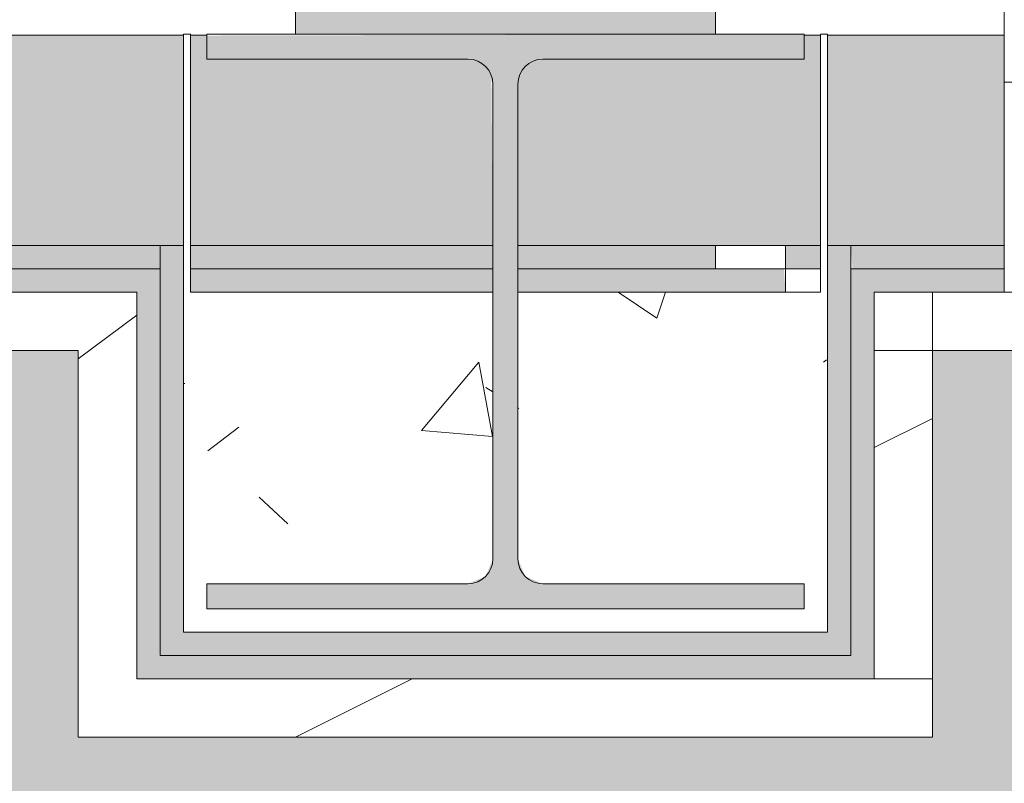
# Model space of a CAD drawing. Header units: millimetres. Extents: x -18260 to 188148, y -14086 to 2351883.
# Tile 44 of 256: x -12102 to -11680, y 4276 to 4603. Entities that reach past the tile are written whole.
import ezdxf

# ---------------------------------------------------------------- set-up
doc = ezdxf.new("R2010")
doc.units = ezdxf.units.MM
for name, color, linetype, lineweight in [('A-DOOR-FRAM', 31, 'Continuous', 18), ('A-FLOR-PATT', 8, 'Continuous', 18), ('A-GLAZ', 151, 'Continuous', 9), ('A-GLAZ-SILL', 1, 'Continuous', 9), ('A-WALL', 113, 'Continuous', 18), ('A-WALL-PATT', 111, 'Continuous', 25), ('S-COLS', 52, 'Continuous', 9)]:
    doc.layers.add(name, color=color, linetype=linetype, lineweight=lineweight)
pattern_1 = [(216.87, (166.6, 416.5), (1249.4985, 833.00223), [208.25, -1874.25]), (206.565, (416.5, 291.55), (-416.4998, -416.5), [465.661, -465.661]), (198.435, (416.5, 83.3), (-832.9995, -416.5009), [263.418, -1053.671])]

# ---------------------------------------------------------------- blocks, each defined once
blk = doc.blocks.new('FX-HRT-JANELA_CORRER-4FLS - 330x190cm-4FLS-ALU-3_0cmFolha 5-V30-PLANTA DE IMPERMEABILIZAÇÃO - TÉRREO')
at = {"layer": 'A-DOOR-FRAM', "lineweight": 5}
h = blk.add_hatch(dxfattribs=at)
h.set_pattern_fill('FP_51', color=256, style=0, pattern_type=2)
h.set_pattern_definition([(45, (10029.87, -4564.16), (-449.013, 449.013), []), (45, (10188.6, -4564.16), (0, 898.026), []), (45, (9871.1, -4564.16), (0, 898.026), [])])
h.paths.add_polyline_path([(-1650, -77.5), (-1630, -76.56), (-1630, 12.5), (-1650, 12.5), (-1650, -57.5)])
h.paths.add_polyline_path([(1630, -77.5), (1650, -77.5), (1650, 12.5), (1630, 12.5), (1630, -57.5)])
at = {"layer": 'A-GLAZ', "color": 130}
for p, q in [((-1630, 12.5), (-1650, 12.5)), ((-1650, 12.5), (-1650, -77.5)), ((-1650, -77.5), (-1630, -77.5))]:
    blk.add_line(p, q, dxfattribs=at)
blk = doc.blocks.new('CC_PEITORIL - PEITORIL-V71-PLANTA DE IMPERMEABILIZAÇÃO - TÉRREO')
at = {"layer": 'A-GLAZ-SILL', "lineweight": 5}
h = blk.add_hatch(dxfattribs=at)
h.set_pattern_fill('FP_90', color=256, style=0, pattern_type=2)
h.set_pattern_definition([(0, (10029.87, -4564.16), (406.4, 101.6), [33.528, -271.272, 33.528, -271.272, -1625.6]), (0, (10029.87, -4564.16), (406.4, 101.6), [-609.6, 33.528, -576.072, 33.528, -271.272, -711.2]), (0, (10029.87, -4564.16), (406.4, 101.6), [-1524, 33.528, -169.672, 33.528, -474.472]), (120, (10182.27, -4513.36), (-291.1882, 301.1527), [33.528, -271.272, 33.528, -1896.872]), (120, (10182.27, -4513.36), (-291.1882, 301.1527), [-338.328, -271.272, 33.528, -576.072, -1016]), (120, (10182.27, -4513.36), (-291.1882, 301.1527), [-1219.2, 33.528, -271.272, 33.528, -677.672]), (120, (10182.27, -4513.36), (-291.1882, 301.1527), [-1557.528, -169.672, 33.528, -474.472]), (240, (10233.07, -4310.16), (-115.2118, -402.7527), [33.528, -271.272, 33.528, -1896.872]), (240, (10233.07, -4310.16), (-115.2118, -402.7527), [-338.328, -271.272, 33.528, -576.072, -1016]), (240, (10233.07, -4310.16), (-115.2118, -402.7527), [-1219.2, 33.528, -271.272, 33.528, -677.672]), (240, (10233.07, -4310.16), (-115.2118, -402.7527), [-1557.528, -169.672, 33.528, -474.472])])
h.paths.add_polyline_path([(1650, 12.5), (1650, 77.5), (1675, 77.5), (1675, 100.99), (-1675, 100.99), (-1675, 77.5), (-1650, 77.5), (-1650, 12.5), (1630, 12.5)])
h = blk.add_hatch(dxfattribs=at)
h.set_pattern_fill('FP_91', color=256, style=0, pattern_type=2)
h.set_pattern_definition([(216.87, (10664.87, -2976.66), (4762.494, 3175.0085), [793.75, -7143.75]), (206.565, (11617.4, -3452.9), (-1587.5, -1587.5), [1774.88, -1774.88]), (198.435, (11617.37, -4246.66), (-3174.997, -1587.503), [1004.02, -4016.09])])
h.paths.add_polyline_path([(1650, 12.5), (1650, 77.5), (1675, 77.5), (1675, 100.99), (-1675, 100.99), (-1675, 77.5), (-1650, 77.5), (-1650, 12.5), (1630, 12.5)])
blk = doc.blocks.new('_ARQPWR_Pilar perfil I - _TP01-4283042-PLANTA DE IMPERMEABILIZAÇÃO - TÉRREO')
at = {"layer": 'S-COLS', "lineweight": 5}
blk.add_hatch(color=256, dxfattribs=at).paths.add_polyline_path([(16.05, -123), (128, -123), (128, -112.3), (16.05, -112.3), (8.48, -109.17), (5.35, -101.6), (5.35, 101.6), (8.48, 109.17), (16.05, 112.3), (128, 112.3), (128, 123), (-128, 122.4), (-128, 112.3), (-16.05, 112.3), (-8.48, 109.17), (-5.35, 101.6), (-5.35, -101.61), (-8.48, -109.17), (-16.05, -112.3), (-128, -112.31), (-128, -123), (5.35, -123)])
at = {"layer": 'S-COLS', "color": 90, "lineweight": 5}
for p, q in [((128, 123), (-128, 123)), ((-128, 123), (-128, 112.3)), ((128, 112.3), (128, 123)), ((-128, 112.3), (-16.05, 112.3)), ((16.05, 112.3), (128, 112.3)), ((-5.35, 101.6), (-5.35, -101.6)), ((5.35, -101.6), (5.35, 101.6)), ((-16.05, -112.3), (-128, -112.3)), ((-128, -112.3), (-128, -123)), ((128, -112.3), (16.05, -112.3)), ((128, -123), (128, -112.3)), ((-128, -123), (128, -123))]:
    blk.add_line(p, q, dxfattribs=at)
for centre, start, end in [((-16.05, 101.6), 0, 90), ((16.05, 101.6), 90, 180), ((-16.05, -101.6), 270, 0), ((16.05, -101.6), 180, 270)]:
    blk.add_arc(centre, 10.7, start, end, dxfattribs=at)
blk = doc.blocks.new('FX-PNC-PILAR-TP2 - FX-PNC-PILAR-TP01-4296264-PLANTA DE IMPERMEABILIZAÇÃO - TÉRREO')
at = {"layer": 'A-WALL-PATT', "lineweight": 5}
h = blk.add_hatch(dxfattribs=at)
h.set_pattern_fill('FP_103', color=55, style=0, pattern_type=2)
h.set_pattern_definition([(50, (2e-05, -3e-05), (364.368, -31.878), [38.1, -419.1]), (355, (2e-05, -3e-05), (-70.486, 382.113), [30.48, -335.28]), (100.451, (30.36, -2.66), (293.885, 350.233), [32.38, -356.18]), (46.184, (2e-05, 101.6), (542.158, -84.086), [57.15, -628.65]), (96.636, (45.2, 94.6), (474.805, 494.855), [48.57, -534.27]), (351.184, (2e-05, 101.6), (474.81, 494.85), [45.72, -502.92]), (21, (50.8, 76.2), (303.2285, -204.5305), [38.1, -419.1]), (326, (50.8, 76.2), (123.604, 368.376), [30.48, -335.28]), (71.451, (76.07, 59.16), (426.834, 163.843), [32.38, -356.18]), (37.5, (2e-05, -3e-05), (6.1766, 169.1102), [16.764, -314.452, 16.764, -323.596, -336.55]), (37.5, (2e-05, -3e-05), (6.1766, 169.1102), [-671.576, 16.764, -319.786]), (7.5, (2e-05, -3e-05), (133.639, 200.3615), [16.764, -177.292, 16.764, -306.832, -128.27]), (7.5, (2e-05, -3e-05), (133.639, 200.3615), [-517.652, 16.764, -111.506]), (327.5, (-113.28, -3e-05), (271.1818, -11.4584), [16.764, -110.236, 16.764, -379.476, -525.78]), (327.5, (-113.28, -3e-05), (271.1818, -11.4584), [-523.24, 16.764, -509.016]), (317.5, (-164.08, -3e-05), (296.2585, 50.853), [16.764, -148.336, 16.764, -246.38, -373.38]), (317.5, (-164.08, -3e-05), (296.2585, 50.853), [-428.244, 16.764, -356.616])])
h.paths.add_polyline_path([(-12021.62, 4341.16), (-11755.62, 4341.16), (-11756.51, 4596.81), (-11758.62, 4595.99), (-11758.62, 4486.66), (-11888.27, 4486.66), (-11887.62, 4370.99), (-11885.13, 4364.99), (-11877.57, 4361.86), (-11765.62, 4361.86), (-11766.47, 4351.16), (-12021.62, 4351.16), (-12021.61, 4361.86), (-11909.66, 4361.86), (-11902.1, 4364.99), (-11898.97, 4372.56), (-11898.97, 4486.66), (-12028.62, 4486.66), (-12028.62, 4597.16), (-12031.62, 4596.66), (-12031.62, 4341.16)])
at = {"layer": 'A-WALL', "color": 130, "lineweight": 9}
for p, q in [((-12028.62, 4597.16), (-12031.62, 4597.16)), ((-12031.62, 4597.16), (-12031.62, 4506.66))]:
    blk.add_line(p, q, dxfattribs=at)
at = {"layer": 'A-WALL', "color": 250, "lineweight": 5}
for p, q in [((-12028.62, 4486.66), (-12028.62, 4597.16)), ((-11755.62, 4597.16), (-11758.62, 4597.16)), ((-11758.62, 4597.16), (-11758.62, 4486.66)), ((-11755.62, 4596.66), (-11755.62, 4597.16)), ((-11755.62, 4506.66), (-11755.62, 4596.66)), ((-12031.62, 4506.66), (-12031.62, 4486.66)), ((-11755.62, 4486.66), (-11755.62, 4506.66)), ((-12031.62, 4486.66), (-12031.62, 4341.16)), ((-12013.62, 4486.66), (-12028.62, 4486.66)), ((-11983.62, 4486.66), (-12013.62, 4486.66)), ((-11898.97, 4486.66), (-11983.62, 4486.66)), ((-11803.62, 4486.66), (-11888.27, 4486.66)), ((-11773.62, 4486.66), (-11803.62, 4486.66)), ((-11758.62, 4486.66), (-11773.62, 4486.66)), ((-11755.62, 4341.16), (-11755.62, 4486.66)), ((-12031.62, 4341.16), (-11900.28, 4341.16)), ((-11900.28, 4341.16), (-11755.62, 4341.16))]:
    blk.add_line(p, q, dxfattribs=at)
blk = doc.blocks.new('BE-PMSa-MOD-ARQ-CONEXAODOFUTURO-EX-000-R_rvt-1-PLANTA DE IMPERMEABILIZAÇÃO - TÉRREO')
at = {"layer": 'A-FLOR-PATT', "lineweight": 5}
h = blk.add_hatch(dxfattribs=at)
h.set_pattern_fill('FP_99', color=55, style=0, pattern_type=2)
h.set_pattern_definition([(225, (1821.38, -1013.34), (1e-14, -212.132), [450, -150]), (315, (1715.32, -1119.4), (0, -212.132), [450, -150])])
h.paths.add_polyline_path([(-17588.61, -10125.84), (-17588.61, 5919.16), (-17905.66, 5919.16), (-18260.05, -10125.84)])
h.paths.add_polyline_path([(23246.39, -6785.84), (23246.39, -6825.84), (23766.39, -6825.84), (23766.39, -6785.84), (23781.39, -6785.84), (23781.39, -6780.84), (23831.39, -6780.84), (23831.39, -6785.84), (24416.39, -6785.84), (24416.39, -8605.84), (22596.39, -8605.84), (22596.39, -8595.84), (21416.39, -8595.84), (21416.39, -6955.84), (22596.39, -6955.61), (22596.39, -6785.84), (23181.39, -6785.84), (23181.39, -6780.84), (23231.39, -6780.84), (23231.39, -6785.84)])
h.paths.add_polyline_path([(21945.65, -8664.05), (24683.66, -8664.05), (24895.43, -8357.93), (25097.47, -8045.32), (25289.6, -7726.51), (25471.61, -7401.83), (25643.34, -7071.59), (25804.62, -6736.12), (25955.28, -6395.75), (23368.39, -6395.75), (23369.39, -6730.84), (23365.39, -6734.84), (23361.31, -6734.06), (23342.07, -6720.84), (23332.39, -6720.93), (23331.39, -6727.84), (23314.39, -6727.84), (23296.39, -6735), (23296.39, -6785.84), (23246.39, -6785.84), (23246.39, -6395.75), (23206.89, -6395.75), (23206.89, -6416.38), (23211.73, -6425.17), (23218.46, -6428.6), (23219.39, -6429.35), (23219.39, -6441.14), (23215.14, -6442.2), (23204.09, -6438.12), (23195.48, -6429.26), (23193.02, -6420.09), (23192.89, -6415.84), (23191.89, -6415.84), (23191.89, -6395.75), (21311.39, -6395.75), (21311.39, -395.75), (26110.14, -395.75), (26110.14, -6011.99), (26234.43, -5672.36), (26348.29, -5329.09), (26451.63, -4982.51), (26544.35, -4632.94), (26626.35, -4280.7), (26697.57, -3926.12), (26757.94, -3569.54), (26807.39, -3211.28), (26845.89, -2851.67), (26873.4, -2491.06), (27298.54, 5174.59), (21231.39, 5390.56), (21231.39, -8664.05), (21650.81, -8664.05)])
h.paths.add_polyline_path([(2106.38, -8347.83), (2121.38, -8347.83), (2121.38, -8307.83), (1991.73, -8307.83), (1991.73, -8347.83), (2076.38, -8347.83)])
h.paths.add_polyline_path([(-4286.64, -8347.83), (-4283.97, -8346.83), (-4283.97, -8234.24), (-4285.38, -8230.84), (-4361.63, -8230.84), (-4361.63, -8347.83), (-4294.71, -8347.83)])
h.paths.add_polyline_path([(1866.38, -8347.83), (1981.03, -8347.83), (1981.03, -8307.83), (1851.38, -8307.83), (1851.38, -8347.83), (1858.39, -8347.83)])
h.paths.add_polyline_path([(8341.38, -8302.83), (8386.38, -8302.83), (8386.38, -8267.83), (8341.38, -8267.83)])
h.paths.add_polyline_path([(127.82, 115.39), (164.39, 115.39), (164.39, 1841.15), (-1658.61, 1841.15), (-1658.61, 115.39), (-1051.52, 115.39)])
h.paths.add_polyline_path([(22881.39, 854.16), (22881.39, 4354.16), (24531.39, 4354.16), (24531.39, 854.16), (22896.39, 854.16)])
h.paths.add_polyline_path([(26541.37, 3992.41), (26422.42, 3992.41), (26422.42, 5123.58), (27022.42, 5123.58), (27022.42, 3992.41)])
h.paths.add_polyline_path([(15926.88, 4596.66), (15926.88, 4597.16), (15924.74, 4596.66)])
h.paths.add_polyline_path([(-8028.12, 4596.66), (-8028.12, 4597.16), (-8030.84, 4596.66)])
h.paths.add_polyline_path([(-11755.62, 4596.66), (-11755.62, 4597.16), (-11756.51, 4596.81)])
h.paths.add_polyline_path([(19999.39, 4641.66), (19999.39, 4674.16), (15923.88, 4674.16), (15923.88, 4641.66), (16272.65, 4641.66), (16272.65, 4671.66), (19622.65, 4670.79), (19622.65, 4641.66), (19881.8, 4641.66)])
h.paths.add_polyline_path([(11998.88, 4641.66), (11998.88, 5919.16), (8365.76, 5919.16), (8365.76, 4641.66), (8496.6, 4641.66), (8496.6, 4671.66), (8535.76, 4671.66), (8535.76, 5749.16), (11833.89, 5749.16), (11833.89, 4671.66), (11846.6, 4670.79), (11846.6, 4641.66), (11921.24, 4641.66)])
h.paths.add_polyline_path([(15637.65, 4641.66), (15653.88, 4641.66), (15653.88, 4674.16), (12268.88, 4674.16), (12268.88, 4641.66), (12287.65, 4641.66), (12287.65, 4671.66), (15637.65, 4670.79), (15637.65, 4657.89)])
h.paths.add_polyline_path([(-12028.62, 4641.66), (-12028.62, 4674.16), (-16356.62, 4674.16), (-16356.62, 4641.66), (-15848.62, 4641.66), (-15848.62, 4671.66), (-12498.62, 4670.79), (-12498.62, 4641.66), (-12031.62, 4641.66)])
h.paths.add_polyline_path([(-4542.37, 4641.66), (-4390.12, 4641.66), (-4390.12, 5919.16), (-8031.11, 5919.16), (-8031.11, 4641.66), (-7892.37, 4641.66), (-7892.37, 4671.66), (-7861.11, 4671.66), (-7861.11, 5749.16), (-4560.12, 5749.16), (-4560.12, 4671.66), (-4542.37, 4670.79), (-4542.37, 4662.62)])
h.paths.add_polyline_path([(-11704.87, 4641.66), (-11704.87, 4671.66), (-8354.87, 4670.79), (-8354.87, 4641.66), (-8301.11, 4641.66), (-8301.11, 4674.16), (-11733.62, 4674.16), (-11733.62, 4641.66)])
h.paths.add_polyline_path([(-16401.62, 5447.16), (-16356.62, 5447.16), (-16356.62, 5479.16), (-16626.62, 5479.16), (-16626.62, 5447.16), (-16556.65, 5447.16)])
h.paths.add_polyline_path([(12003.89, 7119.16), (12003.89, 8057.66), (8362.88, 8057.66), (8362.88, 7830.66), (8365.75, 7830.66), (8365.76, 7119.16), (11833.89, 7119.16)])
h.paths.add_polyline_path([(-7266.1, 7119.16), (-4390.12, 7119.16), (-4390.12, 8057.66), (-8031.11, 8057.66), (-8031.11, 7119.16), (-7861.11, 7119.16)])
h.paths.add_polyline_path([(8532.88, 7289.16), (8532.88, 7887.66), (11833.89, 7887.66), (11833.89, 7289.16), (9984.65, 7289.16)])
h.paths.add_polyline_path([(-4560.12, 7289.16), (-7861.11, 7289.16), (-7861.11, 7887.66), (-4560.12, 7887.66), (-4560.12, 7680.66)])
h = blk.add_hatch(dxfattribs=at)
h.set_pattern_fill('FP_104', color=133, style=0, pattern_type=2)
h.set_pattern_definition([(50, (0, 0), (182.1847, -15.9391), [19.05, -209.55]), (355, (0, 0), (-35.2424, 191.0566), [15.24, -167.64]), (100.451, (15.18, -1.33), (146.9425, 175.1167), [16.19, -178.09]), (46.184, (0, 50.8), (271.079, -42.0433), [28.575, -314.325]), (96.636, (22.6, 47.3), (237.4025, 247.4272), [24.285, -267.135]), (351.184, (0, 50.8), (237.4046, 247.425), [22.86, -251.46]), (21, (25.4, 38.1), (151.6149, -102.2655), [19.05, -209.55]), (326, (25.4, 38.1), (61.8024, 184.1877), [15.24, -167.64]), (71.451, (38.03, 29.58), (213.417, 81.9214), [16.19, -178.09]), (37.5, (0, 0), (3.08832, 84.55508), [8.382, -157.226, 8.382, -161.798, -168.275]), (37.5, (0, 0), (3.08832, 84.55508), [-335.788, 8.382, -159.893]), (7.5, (0, 0), (66.81944, 100.18075), [8.382, -88.646, 8.382, -153.416, -64.135]), (7.5, (0, 0), (66.81944, 100.18075), [-258.826, 8.382, -55.753]), (327.5, (-56.64, 0), (135.59049, -5.72891), [8.382, -55.118, 8.382, -189.738, -262.89]), (327.5, (-56.64, 0), (135.59049, -5.72891), [-261.62, 8.382, -254.508]), (317.5, (-82.04, 0), (148.1289, 25.42676), [8.382, -74.168, 8.382, -123.19, -186.69]), (317.5, (-82.04, 0), (148.1289, 25.42676), [-214.122, 8.382, -178.308])])
h.paths.add_polyline_path([(-4441.63, -8177.83), (-4441.63, -8167.83), (-4451.63, -8167.83), (-4451.63, -8177.83)])
h.paths.add_polyline_path([(8386.79, -8167.83), (20089.39, -8167.83), (20089.39, -5194.84), (19913.38, -5194.84), (19913.38, -4838.84), (20089.39, -4838.84), (20089.39, -2003.84), (19923.38, -2003.84), (19923.38, -1915.84), (15956.88, -1915.84), (15956.88, -2008.84), (15620.88, -2008.84), (15620.88, -1915.84), (12301.88, -1915.84), (12301.88, -2008.84), (11965.88, -2008.84), (11965.88, -1915.84), (9479.38, -1915.84), (9479.38, -1900.84), (8579.38, -1900.84), (8579.38, -2050.84), (11830.88, -2050.84), (11830.88, -2143.84), (12436.88, -2143.84), (12436.88, -2050.84), (15485.88, -2050.84), (15485.88, -2143.84), (16091.88, -2143.84), (16091.88, -2050.84), (19788.38, -2050.84), (19788.38, -2138.84), (19964.39, -2138.84), (19964.39, -4713.84), (19788.38, -4713.84), (19788.38, -5319.84), (19964.39, -5319.84), (19964.39, -8042.83), (8511.79, -8042.83), (8511.79, -4063.84), (8559.38, -4063.84), (8559.38, -3457.84), (8511.79, -3457.84), (8511.79, -2770.84), (8500.37, -2770.84), (8500.37, -2640.84), (8511.79, -2640.84), (8511.79, -2138.84), (8549.38, -2138.83), (8549.38, -1900.84), (8539.38, -1900.84), (8539.38, -1915.84), (8424.38, -1915.84), (8424.38, -2003.84), (8386.79, -2003.84), (8386.79, -3582.84), (8434.38, -3582.84), (8434.38, -3938.84), (8386.79, -3938.84), (8386.79, -8143.93)])
h.paths.add_polyline_path([(-4451.63, -8167.83), (-4451.63, -1915.84), (-4556.63, -1915.84), (-4556.63, -1900.84), (-4566.63, -1900.84), (-4566.63, -2740.84), (-4556.63, -2740.84), (-4556.63, -2751.84), (-4536.62, -2751.84), (-4536.62, -2640.84), (-4517.62, -2640.84), (-4517.62, -2770.84), (-4556.63, -2770.84), (-4556.63, -2780.84), (-4566.63, -2780.84), (-4566.63, -2820.84), (-4576.63, -2820.84), (-4576.63, -8042.83), (-16321.62, -8042.83), (-16321.62, -5319.84), (-16145.62, -5319.84), (-16145.62, -4713.84), (-16321.62, -4713.84), (-16321.62, -2138.84), (-16145.62, -2138.84), (-16145.62, -2050.84), (-12201.62, -2050.84), (-12201.62, -2138.84), (-11585.62, -2138.84), (-11585.62, -2050.84), (-8474.12, -2050.84), (-8474.12, -2138.84), (-7858.12, -2138.84), (-7858.12, -2050.84), (-4596.63, -2049.97), (-4596.63, -1900.84), (-5496.63, -1900.84), (-5496.63, -1915.84), (-7993.12, -1915.84), (-7993.12, -2003.84), (-8339.12, -2003.84), (-8339.12, -1915.84), (-11720.62, -1915.84), (-11720.62, -2003.84), (-12066.62, -2003.84), (-12066.62, -1915.84), (-16280.62, -1915.84), (-16280.62, -2003.84), (-16446.62, -2003.84), (-16446.62, -4838.84), (-16270.62, -4838.84), (-16270.62, -5194.84), (-16446.62, -5194.84), (-16446.62, -8167.83), (-4589.55, -8167.83)])
h.paths.add_polyline_path([(-6183.61, -327.12), (-6183.61, -327.12), (-6151.43, -327.12)])
h.paths.add_polyline_path([(-6183.61, -1157.12), (-6183.61, -1157.12), (-6174.67, -1157.12)])
h.paths.add_polyline_path([(10006.39, -1770.84), (10006.39, -14.62), (9529.38, -14.62), (9529.38, -29.62), (9479.38, -29.62), (9479.38, -14.62), (8539.38, -14.62), (8539.38, -29.62), (8489.38, -28.8), (8489.38, -14.62), (-2271.11, -14.62), (-2271.11, -29.61), (-2321.11, -29.61), (-2321.11, -14.62), (-3061.11, -14.62), (-3061.11, -29.61), (-3111.11, -29.61), (-3111.11, -14.62), (-3280.62, -14.62), (-3280.62, -29.61), (-3330.62, -29.61), (-3330.62, -14.62), (-4070.62, -14.62), (-4070.62, -29.61), (-4120.62, -29.61), (-4120.62, -14.62), (-4506.63, -14.62), (-4506.63, -29.61), (-4556.63, -29.61), (-4556.63, -14.62), (-5496.63, -14.62), (-5496.63, -29.61), (-5546.63, -29.61), (-5546.63, -14.62), (-6183.61, -14.62), (-6183.61, -1770.84), (-5546.63, -1770.84), (-5546.63, -1755.84), (-5496.63, -1755.84), (-5496.63, -1770.84), (-4556.63, -1770.84), (-4556.63, -1755.84), (-4506.63, -1755.84), (-4506.63, -1770.84), (-4436.62, -1770.84), (-4436.62, -1682.84), (-4120.62, -1682.84), (-4120.62, -1770.84), (-1313.61, -1770.84), (-1313.61, -1755.84), (-1243.61, -1755.84), (-1243.61, -1770.84), (-403.61, -1770.84), (-403.61, -1755.84), (-333.61, -1755.84), (-333.61, -1770.84), (748.38, -1770.84), (748.38, -1755.84), (818.38, -1755.84), (818.38, -1770.84), (1678.38, -1770.84), (1678.38, -1620.84), (-3970.62, -1620.84), (-3970.62, -1532.84), (-4586.62, -1532.84), (-4586.62, -1620.84), (-6033.61, -1620.84), (-6033.61, -164.62), (9856.39, -164.62), (9856.39, -1620.84), (8559.38, -1620.84), (8559.38, -1532.84), (7943.38, -1532.84), (7943.38, -1620.84), (2294.38, -1620.97), (2294.38, -1770.84), (3154.38, -1770.84), (3154.38, -1755.84), (3224.38, -1755.84), (3224.38, -1770.84), (4236.39, -1770.84), (4236.39, -1755.84), (4306.39, -1755.84), (4306.39, -1770.84), (5146.39, -1770.84), (5146.39, -1755.84), (5216.39, -1755.84), (5216.39, -1770.84), (8093.38, -1770.84), (8093.38, -1682.84), (8409.38, -1682.84), (8409.38, -1770.84), (8489.38, -1770.84), (8489.38, -1755.84), (8539.38, -1755.84), (8539.38, -1770.84), (9479.38, -1770.84), (9479.38, -1755.84), (9529.38, -1755.84), (9529.38, -1770.84), (9857.39, -1770.84)])
h.paths.add_polyline_path([(2264.38, -1770.84), (2264.38, -1527.84), (1708.38, -1527.84), (1708.38, -1770.84), (1718.38, -1770.84), (1718.38, -1755.84), (1788.38, -1755.84), (1788.38, -1770.84), (1833.38, -1770.84), (1833.38, -1677.84), (2139.38, -1677.84), (2139.38, -1770.84), (2184.38, -1770.84), (2184.38, -1755.84), (2254.38, -1755.84), (2254.38, -1770.84)])
h.paths.add_polyline_path([(19881.8, -1755.84), (19923.38, -1755.84), (19923.38, -1667.84), (20089.39, -1667.84), (20089.39, 1166.16), (19913.38, 1166.16), (19913.38, 1522.16), (20089.39, 1522.16), (20089.39, 4296.16), (19913.38, 4296.16), (19913.38, 4461.66), (15971.88, 4461.66), (15971.88, 4296.16), (15605.88, 4296.16), (15605.88, 4461.66), (12316.88, 4461.66), (12316.88, 4296.16), (11950.88, 4296.16), (11950.88, 4461.66), (8424.38, 4461.66), (8424.38, 140.38), (8489.38, 140.38), (8489.38, 130.38), (8539.38, 130.38), (8539.38, 115.38), (8549.38, 115.38), (8549.38, 955.38), (8539.38, 955.38), (8539.38, 966.38), (8519.37, 966.38), (8519.37, 855.38), (8500.37, 855.38), (8500.37, 985.38), (8539.38, 985.38), (8539.38, 995.38), (8549.38, 995.38), (8549.38, 4336.66), (11825.88, 4336.66), (11825.88, 4171.16), (12441.88, 4171.16), (12441.88, 4336.66), (15480.88, 4336.66), (15480.88, 4171.16), (16096.88, 4171.16), (16096.88, 4336.66), (19788.38, 4336.66), (19788.38, 4171.16), (19964.39, 4171.16), (19964.39, 1647.16), (19788.38, 1647.16), (19788.38, 1041.16), (19964.39, 1041.16), (19964.39, -1532.84), (19788.38, -1532.84), (19788.38, -1620.84), (16091.88, -1620.84), (16091.88, -1527.84), (15485.88, -1527.84), (15485.88, -1620.84), (12436.88, -1620.84), (12436.88, -1527.84), (11830.88, -1527.84), (11830.88, -1620.84), (10286.39, -1620.84), (10286.39, 265.38), (8579.38, 265.38), (8579.38, 115.38), (9479.38, 115.38), (9479.38, 130.38), (9509.38, 130.38), (9509.38, 140.38), (10161.39, 140.38), (10161.39, -1755.84), (11965.88, -1755.84), (11965.88, -1662.84), (12301.88, -1662.84), (12301.88, -1755.84), (15620.88, -1755.84), (15620.88, -1662.84), (15956.88, -1662.84), (15956.88, -1755.84), (19788.38, -1755.84)])
h.paths.add_polyline_path([(-6463.61, -1755.84), (-6338.61, -1755.84), (-6338.61, 140.39), (-5546.63, 140.39), (-5546.63, 130.39), (-5496.63, 130.39), (-5496.63, 115.39), (-4596.63, 115.39), (-4596.63, 265.39), (-6463.61, 265.39), (-6463.61, -1620.84), (-7858.12, -1620.84), (-7858.12, -1532.84), (-8474.12, -1532.84), (-8474.12, -1620.84), (-11585.62, -1620.84), (-11585.62, -1532.84), (-12201.62, -1532.84), (-12201.62, -1620.84), (-16145.62, -1620.84), (-16145.62, -1532.84), (-16321.62, -1532.84), (-16321.62, 1041.16), (-16145.62, 1041.16), (-16145.62, 1647.16), (-16321.62, 1647.16), (-16321.62, 4171.16), (-16145.62, 4171.16), (-16145.62, 4337.16), (-12201.62, 4336.66), (-12201.62, 4171.16), (-11585.62, 4171.16), (-11585.62, 4337.16), (-8474.12, 4337.16), (-8474.12, 4171.16), (-7858.12, 4171.16), (-7858.12, 4337.16), (-4576.63, 4337.16), (-4576.63, 1035.39), (-4566.63, 1035.39), (-4566.63, 995.39), (-4556.63, 995.39), (-4556.63, 985.39), (-4517.62, 985.39), (-4517.62, 855.39), (-4536.62, 855.39), (-4536.62, 966.39), (-4556.63, 966.39), (-4556.63, 955.39), (-4566.63, 955.39), (-4566.63, 115.39), (-4556.63, 115.39), (-4556.63, 130.39), (-4506.63, 130.39), (-4506.63, 140.39), (-4451.63, 140.39), (-4451.71, 4461.66), (-7983.12, 4461.66), (-7983.12, 4296.16), (-8349.12, 4296.16), (-8349.2, 4461.66), (-11710.62, 4461.66), (-11710.62, 4296.16), (-12076.62, 4296.16), (-12076.7, 4461.66), (-16280.62, 4461.66), (-16280.62, 4306.16), (-16446.62, 4306.16), (-16446.62, 1512.16), (-16280.62, 1512.16), (-16280.62, 1497.16), (-16270.62, 1497.16), (-16270.62, 1166.16), (-16446.62, 1166.16), (-16446.62, -1667.84), (-16280.62, -1667.84), (-16280.62, -1755.84), (-12066.62, -1755.84), (-12066.62, -1667.84), (-11720.62, -1667.84), (-11720.62, -1755.84), (-8339.12, -1755.84), (-8339.12, -1667.84), (-7993.12, -1667.84), (-7993.12, -1755.84), (-6948.23, -1755.84)])
h.paths.add_polyline_path([(7919.88, 115.38), (7919.88, 265.38), (6363.38, 265.38), (6363.38, 115.38), (7793.54, 115.38)])
h.paths.add_polyline_path([(7949.88, 115.38), (7963.38, 115.38), (7963.38, 130.38), (8078.38, 130.38), (8078.38, 296.39), (8254.38, 296.4), (8254.38, 1172.16), (8076.38, 1172.16), (8076.38, 1516.16), (8254.38, 1516.16), (8254.38, 4306.16), (8078.38, 4306.16), (8078.38, 4471.66), (7658.88, 4471.66), (7658.88, 4476.66), (7618.88, 4476.66), (7618.88, 4486.66), (2618.88, 4486.66), (2618.88, 4476.66), (2578.88, 4476.66), (2578.88, 4471.66), (2159.38, 4471.47), (2159.38, 4306.16), (1981.39, 4306.16), (1981.39, 3744.16), (1966.39, 3744.16), (1966.39, 2844.16), (2116.39, 2844.16), (2116.39, 4171.16), (2294.38, 4171.16), (2294.38, 4336.66), (7943.38, 4336.66), (7943.38, 4171.16), (8119.38, 4171.16), (8119.38, 1651.16), (7941.38, 1651.16), (7941.38, 1037.16), (8119.38, 1037.16), (8119.38, 431.39), (7949.88, 431.38), (7949.88, 130.38)])
h.paths.add_polyline_path([(6323.38, 115.38), (6333.38, 115.38), (6333.38, 265.38), (2116.39, 265.38), (2116.39, 1037.16), (2296.38, 1037.16), (2296.38, 1651.16), (2116.39, 1651.16), (2116.39, 2814.16), (1966.39, 2814.16), (1966.39, 2804.16), (1981.39, 2804.16), (1981.39, 1516.16), (2161.38, 1516.16), (2161.38, 1172.16), (1981.39, 1172.16), (1981.39, 130.38), (6323.38, 130.38)])
h.paths.add_polyline_path([(1686.39, 115.38), (1836.39, 115.38), (1836.39, 2754.16), (1821.39, 2754.16), (1821.39, 2804.16), (1836.39, 2804.16), (1836.39, 3744.16), (1821.39, 3744.16), (1821.39, 3794.16), (1836.39, 3794.16), (1836.39, 3907.16), (1774.89, 3907.16), (1774.89, 3919.66), (1049.89, 3919.66), (1049.89, 3954.66), (1769.89, 3954.66), (1769.89, 3961.66), (386.39, 3961.66), (386.39, 4486.66), (-333.61, 4486.66), (-333.61, 4407.16), (-318.61, 4407.16), (-318.61, 4357.16), (-333.61, 4357.16), (-333.61, 3617.16), (-318.61, 3617.16), (-318.61, 3567.16), (-333.61, 3567.16), (-333.61, 3238.9), (-183.61, 3238.9), (-183.61, 4337.16), (236.39, 4337.16), (236.39, 3811.66), (1686.39, 3811.66), (1686.39, 265.38), (444.39, 265.38), (444.39, 2287.16), (81.29, 2287.16), (81.29, 2137.16), (294.39, 2137.16), (294.39, 1698.27), (304.39, 1698.27), (304.39, 1648.27), (294.39, 1648.27), (295.54, 308.27), (304.39, 308.27), (304.39, 258.27), (294.39, 258.27), (294.39, 115.38), (1680.3, 115.38)])
h.paths.add_polyline_path([(-2015.23, 1971.14), (-1743.71, 1971.15), (-1743.71, 2121.14), (-1993.71, 2121.14), (-1993.71, 1971.15), (-2018.71, 1971.15), (-2018.71, 2121.14), (-2422.62, 2121.14), (-2422.62, 2245.56), (-3006.11, 2245.56), (-3006.11, 3007.16), (-2018.71, 3007.16), (-2018.71, 3238.9), (-3156.11, 3238.9), (-3156.11, 1971.14), (-2784.62, 1971.14), (-2784.62, 2095.56), (-2572.62, 2095.56), (-2572.62, 1971.14), (-2015.71, 1971.14)])
h.paths.add_polyline_path([(-1993.71, 3007.16), (-1743.71, 3007.16), (-1743.71, 3238.9), (-1993.71, 3238.9), (-1993.71, 3094.95)])
h.paths.add_polyline_path([(1801.89, 3919.66), (1836.39, 3919.66), (1836.39, 3961.66), (1801.89, 3961.66), (1801.89, 3927.16)])
at = {"layer": 'A-WALL', "lineweight": 5}
h = blk.add_hatch(color=9, dxfattribs=at)
h.paths.add_polyline_path([(-11806.66, 4496.66), (-11803.62, 4496.66), (-11803.62, 4506.66), (-11888.27, 4506.66), (-11888.27, 4496.66), (-11806.95, 4496.66)])
h.paths.add_polyline_path([(-12523.62, 4496.66), (-12041.62, 4496.66), (-12041.62, 4506.66), (-12523.62, 4506.66)])
h.paths.add_polyline_path([(-12028.62, 4496.66), (-11898.97, 4496.66), (-11898.97, 4506.66), (-12028.62, 4506.66)])
h.paths.add_polyline_path([(-16145.62, 4496.66), (-15823.62, 4496.66), (-15823.62, 4506.66), (-16305.62, 4506.66), (-16305.62, 4496.66), (-16202.86, 4496.66)])
at = {"layer": 'A-WALL'}
for points in [[(-12031.62, 4341.16), (-12031.62, 4506.66), (-12041.62, 4506.66), (-12041.62, 4341.16)], [(-11755.62, 4331.16), (-11745.62, 4331.16), (-11745.62, 4506.66), (-11755.62, 4506.66), (-11755.62, 4337.16)], [(-11755.62, 4331.16), (-11755.62, 4341.16), (-12041.62, 4341.16), (-12041.62, 4331.16), (-11758.62, 4331.16)]]:
    blk.add_hatch(color=253, dxfattribs=at).paths.add_polyline_path(points)
at = {"layer": 'A-WALL', "lineweight": 5}
h = blk.add_hatch(color=9, dxfattribs=at)
h.paths.add_polyline_path([(-8379.87, 4496.66), (-8314.12, 4496.66), (-8314.12, 4506.66), (-8379.87, 4506.66)])
h.paths.add_polyline_path([(-11773.62, 4496.66), (-11758.62, 4496.66), (-11758.62, 4506.66), (-11773.62, 4506.66)])
h.paths.add_polyline_path([(-11740.62, 4496.66), (-11679.87, 4496.66), (-11679.87, 4506.66), (-11745.62, 4506.66), (-11744.93, 4496.66)])
h = blk.add_hatch(color=50, dxfattribs=at)
h.paths.add_polyline_path([(-12041.62, 4486.66), (-12041.62, 4496.66), (-12523.62, 4496.66), (-12523.62, 4486.66), (-12051.62, 4486.66)])
h.paths.add_polyline_path([(-16295.62, 4486.66), (-15823.62, 4486.66), (-15823.62, 4496.66), (-16305.62, 4496.63), (-16305.62, 4486.66)])
h.paths.add_polyline_path([(-12028.62, 4486.66), (-11898.97, 4486.66), (-11898.97, 4496.66), (-12028.62, 4496.66)])
h.paths.add_polyline_path([(-11773.62, 4486.66), (-11774.26, 4496.66), (-11888.27, 4496.66), (-11888.27, 4486.66), (-11803.62, 4486.66)])
h = blk.add_hatch(color=50, dxfattribs=at)
h.paths.add_polyline_path([(-11745.62, 4486.66), (-11679.87, 4486.66), (-11679.87, 4496.66), (-11745.62, 4496.66)])
h.paths.add_polyline_path([(-8349.12, 4486.66), (-8314.12, 4486.66), (-8314.12, 4496.66), (-8379.87, 4496.66), (-8379.87, 4486.66)])
for points in [[(-12051.62, 4331.16), (-12041.62, 4331.16), (-12041.62, 4486.66), (-12051.62, 4486.66), (-12051.62, 4337.16)], [(-11735.62, 4321.16), (-11735.62, 4486.66), (-11745.62, 4486.66), (-11745.62, 4321.16)], [(-11755.62, 4321.16), (-11745.62, 4321.16), (-11745.62, 4331.16), (-12051.62, 4331.16), (-12051.62, 4321.16), (-11758.62, 4321.16)]]:
    blk.add_hatch(color=50, dxfattribs=at).paths.add_polyline_path(points)
at = {"layer": 'A-WALL-PATT', "lineweight": 5}
h = blk.add_hatch(color=57, dxfattribs=at)
h.paths.add_polyline_path([(-11960.43, 4506.66), (-11898.97, 4506.66), (-11899.62, 4577.33), (-11902.1, 4583.32), (-11909.67, 4586.46), (-11983.62, 4586.46), (-11983.62, 4506.66)])
h.paths.add_polyline_path([(-11888.27, 4506.66), (-11803.62, 4506.66), (-11803.62, 4586.46), (-11877.57, 4586.46), (-11885.13, 4583.32), (-11888.27, 4575.76), (-11888.27, 4554.33)])
h.paths.add_polyline_path([(-11877.57, 4597.16), (-11803.62, 4597.16), (-11803.62, 5402.16), (-11983.62, 5402.16), (-11983.51, 4597.16), (-11909.67, 4597.16)])
h = blk.add_hatch(color=57, dxfattribs=at)
h.paths.add_polyline_path([(-12076.62, 4506.66), (-12031.62, 4506.66), (-12031.62, 4596.66), (-12523.62, 4596.66), (-12523.62, 4506.66), (-12255.27, 4506.66)])
h.paths.add_polyline_path([(-12028.62, 4506.66), (-11983.62, 4506.66), (-11983.62, 4586.46), (-12021.62, 4586.46), (-12021.62, 4596.66), (-12028.62, 4596.66), (-12028.62, 4509.16)])
h.paths.add_polyline_path([(-15823.62, 4506.66), (-15823.62, 4596.66), (-16315.62, 4596.66), (-16315.62, 4506.66), (-16088.13, 4506.66)])
h = blk.add_hatch(color=57, dxfattribs=at)
h.paths.add_polyline_path([(-8379.87, 4506.66), (-8314.12, 4506.66), (-8314.12, 4596.66), (-8379.87, 4596.66), (-8379.87, 4576.66)])
h.paths.add_polyline_path([(-11745.62, 4506.66), (-11679.87, 4506.66), (-11679.87, 4596.66), (-11755.62, 4596.66), (-11755.62, 4506.66)])
h.paths.add_polyline_path([(-11773.62, 4506.66), (-11758.62, 4506.66), (-11758.62, 4596.66), (-11765.62, 4596.66), (-11765.62, 4586.46), (-11803.62, 4586.46), (-11803.62, 4506.66)])
h = blk.add_hatch(dxfattribs=at)
h.set_pattern_fill('FP_124', color=71, style=0, pattern_type=2)
h.set_pattern_definition(pattern_1)
h.paths.add_polyline_path([(-16295.62, 4461.66), (-12076.62, 4461.74), (-12076.62, 4486.66), (-16295.62, 4486.66), (-16295.62, 4471.47)])
h = blk.add_hatch(dxfattribs=at)
h.set_pattern_fill('FP_124', color=71, style=0, pattern_type=2)
h.set_pattern_definition(pattern_1)
h.paths.add_polyline_path([(-12076.62, 4296.16), (-12051.62, 4321.16), (-12051.62, 4486.66), (-12076.62, 4485.75), (-12076.62, 4321.16)])
h = blk.add_hatch(dxfattribs=at)
h.set_pattern_fill('FP_124', color=71, style=0, pattern_type=2)
h.set_pattern_definition(pattern_1)
h.paths.add_polyline_path([(-10042.37, 4461.66), (-8349.12, 4461.74), (-8349.12, 4486.66), (-11735.62, 4486.66), (-11735.62, 4461.66), (-10047.37, 4461.66)])
h = blk.add_hatch(dxfattribs=at)
h.set_pattern_fill('FP_124', color=71, style=0, pattern_type=2)
h.set_pattern_definition(pattern_1)
h.paths.add_polyline_path([(-11710.62, 4321.16), (-11710.62, 4461.66), (-11735.62, 4461.66), (-11735.62, 4321.16)])
h = blk.add_hatch(dxfattribs=at)
h.set_pattern_fill('FP_124', color=71, style=0, pattern_type=2)
h.set_pattern_definition(pattern_1)
h.paths.add_polyline_path([(-11735.62, 4296.16), (-11710.62, 4296.16), (-11710.62, 4321.16), (-12051.62, 4321.16), (-12076.62, 4296.16), (-11745.62, 4296.16)])
at = {"layer": 'A-WALL', "color": 90, "lineweight": 5}
for p, q in [((-11983.62, 5402.16), (-11983.62, 4597.16)), ((-11803.62, 5402.16), (-11803.62, 4597.16)), ((-12523.62, 4596.66), (-12031.62, 4596.66)), ((-12031.62, 4596.66), (-12031.62, 4597.16)), ((-12031.62, 4597.16), (-12028.62, 4597.16)), ((-12028.62, 4597.16), (-12028.62, 4596.66)), ((-12021.62, 4596.66), (-12028.62, 4596.66)), ((-11765.62, 4596.66), (-11758.62, 4596.66)), ((-11758.62, 4597.16), (-11755.62, 4597.16)), ((-11755.62, 4597.16), (-11755.62, 4596.66)), ((-11755.62, 4596.66), (-11679.87, 4596.66)), ((-12523.62, 4506.66), (-12041.62, 4506.66)), ((-12041.62, 4506.66), (-12031.62, 4506.66)), ((-12041.62, 4496.66), (-12041.62, 4506.66)), ((-12041.62, 4506.66), (-12031.62, 4506.66)), ((-11983.62, 4506.66), (-12028.62, 4506.66)), ((-11898.97, 4506.66), (-11983.62, 4506.66)), ((-11803.62, 4506.66), (-11888.27, 4506.66)), ((-11803.62, 4506.66), (-11803.62, 4496.66)), ((-11803.62, 4506.66), (-11803.62, 4496.66)), ((-11803.62, 4506.66), (-11773.62, 4506.66)), ((-11773.62, 4506.66), (-11773.62, 4496.66)), ((-11773.62, 4496.66), (-11773.62, 4506.66)), ((-11773.62, 4506.66), (-11758.62, 4506.66)), ((-11755.62, 4506.66), (-11745.62, 4506.66)), ((-11755.62, 4506.66), (-11745.62, 4506.66)), ((-11745.62, 4496.66), (-11745.62, 4506.66)), ((-11745.62, 4506.66), (-11679.87, 4506.66)), ((-12523.62, 4496.66), (-12041.62, 4496.66)), ((-12041.62, 4486.66), (-12041.62, 4496.66)), ((-11898.97, 4496.66), (-12028.62, 4496.66)), ((-11803.62, 4496.66), (-11888.27, 4496.66)), ((-11773.62, 4496.66), (-11803.62, 4496.66)), ((-11773.62, 4496.66), (-11773.62, 4486.66)), ((-11773.62, 4496.66), (-11773.62, 4486.66)), ((-11773.62, 4496.66), (-11758.62, 4496.66)), ((-11745.62, 4486.66), (-11745.62, 4496.66)), ((-11745.62, 4496.66), (-11679.87, 4496.66)), ((-12041.62, 4486.66), (-12041.62, 4341.16)), ((-12031.62, 4341.16), (-12031.62, 4486.66)), ((-11755.62, 4486.66), (-11755.62, 4341.16)), ((-11745.62, 4331.16), (-11745.62, 4486.66)), ((-11710.62, 4321.16), (-11710.62, 4486.66)), ((-16295.62, 4461.66), (-12076.62, 4461.66)), ((-12076.62, 4461.66), (-12076.62, 4296.16)), ((-11735.62, 4461.66), (-8349.12, 4461.66)), ((-12041.62, 4331.16), (-12041.62, 4341.16)), ((-11755.62, 4341.16), (-12031.62, 4341.16)), ((-12041.62, 4331.16), (-11755.62, 4331.16)), ((-11745.62, 4331.16), (-11755.62, 4331.16)), ((-11735.62, 4321.16), (-11710.62, 4321.16)), ((-11710.62, 4321.16), (-11735.62, 4321.16)), ((-11710.62, 4321.16), (-11710.62, 4296.16)), ((-12076.62, 4296.16), (-11710.62, 4296.16))]:
    blk.add_line(p, q, dxfattribs=at)
at = {"layer": 'A-WALL', "color": 130, "lineweight": 9}
for p, q in [((-11679.87, 4576.66), (-11679.87, 4641.66)), ((-12523.62, 4486.66), (-12051.62, 4486.66)), ((-12051.62, 4486.66), (-12051.62, 4341.16)), ((-11735.62, 4321.16), (-11735.62, 4486.66)), ((-11735.62, 4486.66), (-11679.87, 4486.66)), ((-12051.62, 4341.16), (-12051.62, 4331.16)), ((-12051.62, 4331.16), (-12051.62, 4321.16)), ((-12051.62, 4321.16), (-11755.62, 4321.16)), ((-11755.62, 4321.16), (-11745.62, 4321.16)), ((-11745.62, 4321.16), (-11735.62, 4321.16))]:
    blk.add_line(p, q, dxfattribs=at)
at = {"layer": 'A-WALL', "color": 250, "lineweight": 5}
for p, q in [((-12031.62, 4506.66), (-12031.62, 4596.66)), ((-11755.62, 4596.66), (-11755.62, 4506.66)), ((-11758.62, 4486.66), (-11758.62, 4496.66)), ((-11773.62, 4486.66), (-11758.62, 4486.66))]:
    blk.add_line(p, q, dxfattribs=at)
at = {"layer": 'A-GLAZ', "color": 250, "lineweight": 5}
for name in ['CC_PEITORIL - PEITORIL-V71-PLANTA DE IMPERMEABILIZAÇÃO - TÉRREO', 'FX-HRT-JANELA_CORRER-4FLS - 330x190cm-4FLS-ALU-3_0cmFolha 5-V30-PLANTA DE IMPERMEABILIZAÇÃO - TÉRREO']:
    blk.add_blockref(name, (-10029.87, 4564.16), dxfattribs=at)
at = {"layer": 'A-WALL', "color": 250, "lineweight": 5}
blk.add_blockref('FX-PNC-PILAR-TP2 - FX-PNC-PILAR-TP01-4296264-PLANTA DE IMPERMEABILIZAÇÃO - TÉRREO', (0, 0), dxfattribs=at)
at = {"layer": 'S-COLS', "color": 250, "lineweight": 5}
blk.add_blockref('_ARQPWR_Pilar perfil I - _TP01-4283042-PLANTA DE IMPERMEABILIZAÇÃO - TÉRREO', (-11893.62, 4474.16), dxfattribs=at)

msp = doc.modelspace()

# ---------------------------------------------------------------- block references
at = {"lineweight": 5}
msp.add_blockref('BE-PMSa-MOD-ARQ-CONEXAODOFUTURO-EX-000-R_rvt-1-PLANTA DE IMPERMEABILIZAÇÃO - TÉRREO', (0, 0), dxfattribs=at)

doc.saveas('drawing.dxf')
